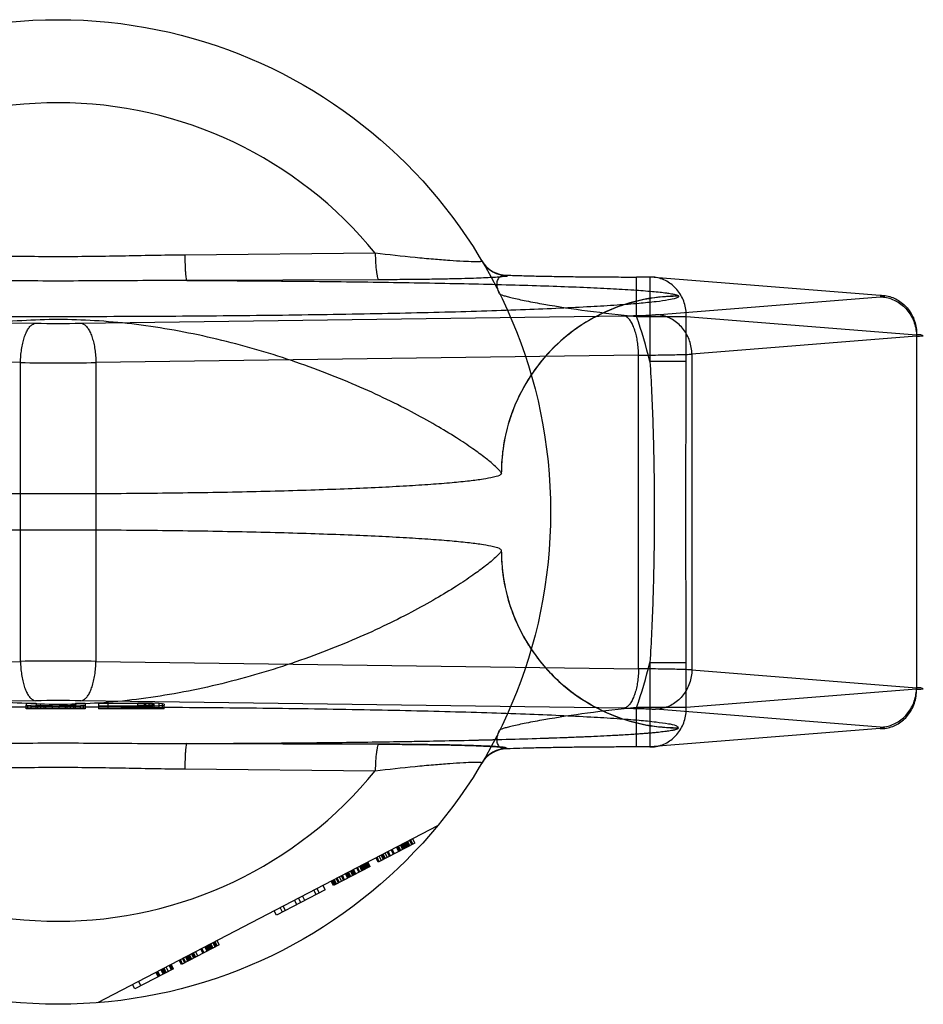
# Model space of a CAD drawing. Header units: millimetres. Extents: x 0 to 297, y 0 to 210.
# Tile 9 of 32: x 112.35 to 114.19, y 86.44 to 88.44. Entities that reach past the tile are written whole.
import ezdxf

# ---------------------------------------------------------------- set-up
doc = ezdxf.new("R2010")
doc.units = ezdxf.units.MM
doc.header["$LTSCALE"] = 16.335
doc.layers.add('001-M31079-X02', color=7, linetype='CONTINUOUS')

msp = doc.modelspace()

# ---------------------------------------------------------------- linework, layer by layer
at = {"layer": '001-M31079-X02', "color": 9, "linetype": 'Continuous'}
for p, q in [((113.072, 87.9694), (112.6851, 87.9656)), ((113.3396, 87.9247), (113.3401, 87.9238)), ((113.6298, 87.921), (113.6027, 87.921)), ((113.6027, 87.841), (113.6027, 87.921)), ((114.0976, 87.8837), (113.6298, 87.921)), ((113.6298, 87.921), (113.6298, 87.7493)), ((113.0793, 87.9154), (112.6892, 87.914)), ((113.641, 87.8443), (114.0976, 87.8807)), ((113.6881, 87.8819), (113.688, 87.8823)), ((111.28, 87.8421), (112.3821, 87.8271)), ((112.474, 87.8271), (113.5761, 87.8421)), ((113.6027, 87.841), (113.7037, 87.841)), ((113.7037, 87.841), (114.1715, 87.8037)), ((113.7037, 87.7493), (113.7037, 87.841)), ((114.1715, 87.8007), (113.715, 87.7643)), ((114.1715, 87.8037), (114.1715, 87.0836)), ((112.3515, 87.7471), (111.2494, 87.7622)), ((113.6067, 87.7622), (112.5046, 87.7471)), ((113.6067, 87.1252), (113.6067, 87.7622)), ((113.715, 87.7643), (113.715, 87.123)), ((112.3515, 87.1402), (112.3515, 87.7471)), ((112.5046, 87.7471), (112.5046, 87.1402)), ((113.7037, 87.7493), (113.6298, 87.7493)), ((111.2494, 87.1252), (112.3515, 87.1402)), ((112.5046, 87.1402), (113.6067, 87.1252)), ((113.6298, 87.1381), (113.7037, 87.1381)), ((113.6298, 87.1381), (113.6298, 86.9664)), ((113.7037, 87.0464), (113.7037, 87.1381)), ((113.715, 87.123), (114.1715, 87.0867)), ((114.1715, 87.0836), (113.7037, 87.0464)), ((113.7037, 87.0464), (113.6027, 87.0464)), ((113.6027, 86.9664), (113.6027, 87.0464)), ((112.6851, 86.9218), (113.072, 86.918))]:
    msp.add_line(p, q, dxfattribs=at)
at = {"layer": '001-M31079-X02', "color": 6, "linetype": 'Continuous'}
for p, q in [((113.3281, 87.5221), (113.328, 87.5225)), ((113.328, 87.3648), (113.3281, 87.3653)), ((112.363, 87.0437), (112.363, 87.0513)), ((112.483, 87.0437), (112.363, 87.0437)), ((112.3663, 87.0437), (112.3663, 87.0506)), ((112.373, 87.0437), (112.373, 87.05)), ((112.383, 87.0437), (112.383, 87.0513)), ((112.3863, 87.0437), (112.3863, 87.0507)), ((112.393, 87.0437), (112.393, 87.0502)), ((112.3997, 87.0437), (112.3997, 87.0493)), ((112.403, 87.0437), (112.403, 87.05)), ((112.4163, 87.0437), (112.4163, 87.0499)), ((112.4297, 87.0437), (112.4297, 87.05)), ((112.443, 87.0437), (112.443, 87.0502)), ((112.4463, 87.0437), (112.4463, 87.0491)), ((112.453, 87.0437), (112.453, 87.0503)), ((112.4597, 87.0437), (112.4597, 87.0507)), ((112.463, 87.0437), (112.463, 87.0513)), ((112.473, 87.0437), (112.473, 87.05)), ((112.4797, 87.0437), (112.4797, 87.0506)), ((112.483, 87.0513), (112.483, 87.0437)), ((112.5097, 87.049), (112.5097, 87.0437)), ((112.643, 87.0437), (112.5097, 87.0437)), ((112.5897, 87.0548), (112.5297, 87.0548)), ((112.5297, 87.0437), (112.5297, 87.0548)), ((112.5297, 87.0499), (112.5897, 87.0499)), ((112.5897, 87.0437), (112.5897, 87.0556)), ((112.5897, 87.0548), (112.603, 87.0547)), ((112.603, 87.05), (112.5897, 87.0499)), ((112.603, 87.0547), (112.613, 87.0544)), ((112.603, 87.0437), (112.603, 87.0547)), ((112.613, 87.0503), (112.603, 87.05)), ((112.6063, 87.0437), (112.6063, 87.0554)), ((112.613, 87.0437), (112.613, 87.0545)), ((112.613, 87.0544), (112.6197, 87.054)), ((112.6197, 87.0507), (112.613, 87.0503)), ((112.6197, 87.0437), (112.6197, 87.0552)), ((112.6197, 87.054), (112.623, 87.0534)), ((112.623, 87.0513), (112.6197, 87.0507)), ((112.623, 87.0437), (112.623, 87.0534)), ((112.633, 87.0437), (112.633, 87.0547)), ((112.6397, 87.0437), (112.6397, 87.0541)), ((112.643, 87.0437), (112.643, 87.0513)), ((113.1987, 86.8064), (112.5081, 86.4469)), ((113.1526, 86.7712), (113.148, 86.78)), ((113.1526, 86.7712), (113.0781, 86.7324)), ((113.1195, 86.7539), (113.1149, 86.7628)), ((113.1216, 86.755), (113.117, 86.7639)), ((113.1236, 86.7561), (113.119, 86.7649)), ((113.1278, 86.7582), (113.1232, 86.7671)), ((113.1299, 86.7593), (113.1252, 86.7682)), ((113.1319, 86.7604), (113.1273, 86.7693)), ((113.134, 86.7615), (113.1294, 86.7703)), ((113.1361, 86.7625), (113.1314, 86.7714)), ((113.1381, 86.7636), (113.1335, 86.7725)), ((113.1402, 86.7647), (113.1356, 86.7736)), ((113.1377, 86.7746), (113.1423, 86.7658)), ((113.1464, 86.7679), (113.1418, 86.7768)), ((113.1485, 86.769), (113.1439, 86.7779)), ((113.0781, 86.7324), (113.0735, 86.7412)), ((113.0802, 86.7334), (113.0756, 86.7423)), ((113.0843, 86.7356), (113.0797, 86.7445)), ((113.0885, 86.7378), (113.0838, 86.7466)), ((113.0905, 86.7388), (113.0859, 86.7477)), ((113.0926, 86.7399), (113.088, 86.7488)), ((113.0967, 86.7421), (113.0921, 86.7509)), ((113.1009, 86.7442), (113.0963, 86.7531)), ((113.1029, 86.7453), (113.0983, 86.7542)), ((113.1092, 86.7485), (113.1045, 86.7574)), ((113.1112, 86.7496), (113.1066, 86.7585)), ((113.0616, 86.7237), (112.987, 86.685)), ((113.0388, 86.7119), (113.0342, 86.7208)), ((113.0409, 86.713), (113.0362, 86.7218)), ((113.045, 86.7151), (113.0404, 86.724)), ((113.0471, 86.7162), (113.0424, 86.7251)), ((113.0491, 86.7173), (113.0445, 86.7262)), ((113.0512, 86.7184), (113.0466, 86.7272)), ((113.0533, 86.7194), (113.0487, 86.7283)), ((113.0553, 86.7205), (113.0507, 86.7294)), ((113.0574, 86.7216), (113.0528, 86.7305)), ((113.0549, 86.7315), (113.0595, 86.7227)), ((113.0616, 86.7237), (113.0569, 86.7326)), ((112.9995, 86.6914), (112.9948, 86.7003)), ((113.0036, 86.6936), (112.999, 86.7025)), ((113.0077, 86.6957), (113.0031, 86.7046)), ((113.0098, 86.6968), (113.0052, 86.7057)), ((113.016, 86.7), (113.0114, 86.7089)), ((113.0181, 86.7011), (113.0135, 86.71)), ((113.0202, 86.7022), (113.0155, 86.7111)), ((113.0222, 86.7033), (113.0176, 86.7121)), ((113.0264, 86.7054), (113.0218, 86.7143)), ((113.0284, 86.7065), (113.0238, 86.7154)), ((113.0305, 86.7076), (113.0259, 86.7165)), ((113.0326, 86.7087), (113.028, 86.7175)), ((112.9705, 86.6763), (112.9659, 86.6852)), ((112.987, 86.685), (112.9824, 86.6938)), ((112.9891, 86.686), (112.9845, 86.6949)), ((112.9912, 86.6871), (112.9866, 86.696)), ((112.9933, 86.6882), (112.9886, 86.6971)), ((112.9974, 86.6903), (112.9928, 86.6992)), ((112.9705, 86.6763), (112.8711, 86.6246)), ((112.9291, 86.6548), (112.9245, 86.6637)), ((112.9519, 86.6666), (112.9472, 86.6755)), ((112.9535, 86.6787), (112.9581, 86.6699)), ((112.8898, 86.6343), (112.8852, 86.6432)), ((112.9125, 86.6462), (112.9079, 86.655)), ((112.9208, 86.6505), (112.9162, 86.6594)), ((112.8711, 86.6246), (112.8665, 86.6335)), ((112.8836, 86.6311), (112.8789, 86.64)), ((112.7552, 86.5643), (112.6787, 86.5244)), ((112.7304, 86.5514), (112.7258, 86.5602)), ((112.7325, 86.5524), (112.7279, 86.5613)), ((112.7345, 86.5535), (112.7299, 86.5624)), ((112.7366, 86.5546), (112.732, 86.5635)), ((112.7387, 86.5557), (112.7341, 86.5645)), ((112.7408, 86.5568), (112.7361, 86.5656)), ((112.7428, 86.5578), (112.7382, 86.5667)), ((112.747, 86.56), (112.7423, 86.5689)), ((112.7444, 86.5699), (112.749, 86.5611)), ((112.7511, 86.5621), (112.7465, 86.571)), ((112.7552, 86.5643), (112.7506, 86.5732)), ((112.6931, 86.532), (112.6885, 86.5408)), ((112.6952, 86.533), (112.6906, 86.5419)), ((112.6973, 86.5341), (112.6927, 86.543)), ((112.6994, 86.5352), (112.6947, 86.5441)), ((112.7035, 86.5374), (112.6989, 86.5462)), ((112.7056, 86.5384), (112.7009, 86.5473)), ((112.7076, 86.5395), (112.703, 86.5484)), ((112.7118, 86.5417), (112.7072, 86.5505)), ((112.7221, 86.5471), (112.7175, 86.5559)), ((112.7242, 86.5481), (112.7196, 86.557)), ((112.658, 86.5137), (112.6533, 86.5225)), ((112.66, 86.5147), (112.6554, 86.5236)), ((112.6621, 86.5158), (112.6575, 86.5247)), ((112.6787, 86.5244), (112.674, 86.5333)), ((112.6807, 86.5255), (112.6761, 86.5344)), ((112.6849, 86.5277), (112.6803, 86.5365)), ((112.6869, 86.5287), (112.6823, 86.5376)), ((112.6911, 86.5309), (112.6865, 86.5398)), ((112.6621, 86.5158), (112.5835, 86.4749)), ((112.6264, 86.5085), (112.6311, 86.4996)), ((112.6331, 86.5007), (112.6285, 86.5096)), ((112.6352, 86.5018), (112.6306, 86.5107)), ((112.6414, 86.505), (112.6368, 86.5139)), ((112.6435, 86.5061), (112.6389, 86.515)), ((112.6455, 86.5072), (112.6409, 86.5161)), ((112.6476, 86.5083), (112.643, 86.5171)), ((112.6518, 86.5104), (112.6471, 86.5193)), ((112.5835, 86.4749), (112.5788, 86.4837)), ((112.5913, 86.4902), (112.5959, 86.4813))]:
    msp.add_line(p, q, dxfattribs=at)
at = {"layer": '001-M31079-X02', "color": 7, "linetype": 'Continuous'}
for p, q in [((112.3821, 87.0603), (111.28, 87.0452)), ((113.5761, 87.0452), (112.474, 87.0603)), ((112.363, 87.0556), (112.383, 87.0556)), ((112.363, 87.0556), (112.363, 87.0513)), ((112.363, 87.0513), (112.3663, 87.0506)), ((112.373, 87.05), (112.3663, 87.0506)), ((112.3863, 87.0495), (112.373, 87.05)), ((112.383, 87.0556), (112.383, 87.0513)), ((112.3863, 87.0507), (112.383, 87.0513)), ((112.393, 87.0503), (112.3863, 87.0507)), ((112.3863, 87.0495), (112.3997, 87.0492)), ((112.3997, 87.0493), (112.3863, 87.0493)), ((112.403, 87.05), (112.393, 87.0503)), ((112.393, 87.0502), (112.403, 87.0502)), ((112.3997, 87.0492), (112.4163, 87.049)), ((112.4163, 87.0491), (112.3997, 87.0491)), ((112.403, 87.05), (112.4163, 87.05)), ((112.4163, 87.0499), (112.403, 87.05)), ((112.4163, 87.0499), (112.4297, 87.0499)), ((112.4297, 87.049), (112.4163, 87.049)), ((112.443, 87.05), (112.4297, 87.0499)), ((112.4297, 87.05), (112.443, 87.05)), ((112.4297, 87.049), (112.4463, 87.0492)), ((112.4463, 87.0491), (112.4297, 87.0491)), ((112.453, 87.0503), (112.443, 87.05)), ((112.443, 87.0502), (112.453, 87.0502)), ((112.4463, 87.0492), (112.4597, 87.0495)), ((112.4597, 87.0493), (112.4463, 87.0493)), ((112.4597, 87.0507), (112.453, 87.0503)), ((112.463, 87.0513), (112.4597, 87.0507)), ((112.473, 87.05), (112.4597, 87.0495)), ((112.463, 87.0556), (112.483, 87.0556)), ((112.463, 87.0556), (112.463, 87.0513)), ((112.4797, 87.0506), (112.473, 87.05)), ((112.4797, 87.0506), (112.483, 87.0513)), ((112.483, 87.0556), (112.483, 87.0513)), ((112.5097, 87.0556), (112.5897, 87.0556)), ((112.5097, 87.0556), (112.5097, 87.049)), ((112.5897, 87.049), (112.5097, 87.049)), ((112.5897, 87.0556), (112.6063, 87.0556)), ((112.6063, 87.0555), (112.5897, 87.0556)), ((112.5897, 87.049), (112.6063, 87.0492)), ((112.6063, 87.0491), (112.5897, 87.0491)), ((112.6197, 87.0552), (112.6063, 87.0555)), ((112.6063, 87.0554), (112.6197, 87.0554)), ((112.6063, 87.0492), (112.6197, 87.0495)), ((112.6197, 87.0493), (112.6063, 87.0493)), ((112.633, 87.0547), (112.6197, 87.0552)), ((112.633, 87.05), (112.6197, 87.0495)), ((112.6397, 87.0541), (112.633, 87.0547)), ((112.6397, 87.0506), (112.633, 87.05)), ((112.643, 87.0534), (112.6397, 87.0541)), ((112.6397, 87.0506), (112.643, 87.0513)), ((112.643, 87.0534), (112.643, 87.0513)), ((114.0976, 87.0067), (113.641, 87.0431)), ((114.0976, 87.0037), (113.6298, 86.9664)), ((113.688, 87.005), (113.6881, 87.0055)), ((113.688, 87.005), (113.6881, 87.0055)), ((112.6892, 86.9733), (113.0793, 86.972)), ((113.0793, 86.972), (112.6892, 86.9733)), ((113.3401, 86.9635), (113.3398, 86.9627)), ((113.6298, 86.9664), (113.6027, 86.9664))]:
    msp.add_line(p, q, dxfattribs=at)
at = {"layer": '001-M31079-X02', "color": 9, "linetype": 'Continuous'}
msp.add_circle((112.4281, 87.4437), 1, dxfattribs=at)
for centre, radius, start, end in [((112.4281, 87.4437), 0.8313, 39.2269, 140.7731), ((113.3396, 87.9846), 0.0599, 210.6953, 270.0461), ((113.3401, 87.9838), 0.0599, 210.6418, 270.05), ((112.4281, 87.4437), 1.24, 14.2686, 18.6881), ((112.4281, 91.3197), 3.4929, 269.2467, 270.7533), ((112.4281, 97.4636), 9.7168, 269.54869, 270.45131), ((112.4281, 77.4238), 9.7168, 89.54869, 90.45131), ((112.4281, 87.4437), 1.24, 341.3119, 345.7314), ((113.3396, 86.9027), 0.0599, 89.9539, 149.3056), ((113.3401, 86.9036), 0.0599, 89.95, 149.359), ((112.4281, 87.4437), 0.8313, 219.2269, 320.7731)]:
    msp.add_arc(centre, radius, start, end, dxfattribs=at)
at = {"layer": '001-M31079-X02', "color": 7, "linetype": 'Continuous'}
for centre, radius, start, end in [((112.4281, 83.5633), 3.4973, 89.2476, 90.7523), ((112.4281, 83.5677), 3.4929, 89.2467, 90.7533)]:
    msp.add_arc(centre, radius, start, end, dxfattribs=at)
at = {"layer": '001-M31079-X02', "color": 9, "linetype": 'Continuous'}
for points, knots in [([(112.6851, 87.9656), (112.6422, 87.9652), (112.5565, 87.9633), (112.4281, 87.9616), (112.2996, 87.9633), (112.2139, 87.9652), (112.171, 87.9656)], [0, 0, 0, 0, 0.250402, 0.5, 0.749597, 1, 1, 1, 1]), ([(112.6851, 87.9656), (112.6852, 87.9592), (112.6854, 87.9498), (112.6859, 87.9378), (112.6864, 87.9299), (112.687, 87.9235), (112.6877, 87.9187), (112.6883, 87.9158), (112.6888, 87.9142), (112.6892, 87.914)], [0, 0, 0, 0, 0.368459, 0.542, 0.696116, 0.822298, 0.915752, 0.973941, 1, 1, 1, 1]), ([(113.2885, 87.9532), (113.2887, 87.9529), (113.2876, 87.9524), (113.2864, 87.9523), (113.2835, 87.9519), (113.2787, 87.9519), (113.2674, 87.9519), (113.2486, 87.9527), (113.2213, 87.9544), (113.1887, 87.957), (113.1383, 87.9617), (113.099, 87.9661), (113.072, 87.9694)], [0, 0, 0, 0, 0.004516, 0.010291, 0.018656, 0.043159, 0.077667, 0.174246, 0.302259, 0.454822, 0.625433, 1, 1, 1, 1]), ([(113.072, 87.9694), (113.0721, 87.9627), (113.0726, 87.9501), (113.0738, 87.9351), (113.0754, 87.9252), (113.0765, 87.9202), (113.0776, 87.917), (113.0787, 87.9155), (113.0793, 87.9154)], [0, 0, 0, 0, 0.362821, 0.688622, 0.814703, 0.908714, 0.96876, 1, 1, 1, 1]), ([(113.3401, 87.9238), (113.3413, 87.922), (113.3313, 87.9221), (113.325, 87.9207), (113.3115, 87.9201), (113.2959, 87.9192), (113.276, 87.9184), (113.2526, 87.9177), (113.2253, 87.917), (113.1942, 87.9164), (113.1592, 87.9159), (113.1205, 87.9156), (113.0934, 87.9154), (113.0793, 87.9154)], [0, 0, 0, 0, 0.02457, 0.057729, 0.104982, 0.166344, 0.241951, 0.331914, 0.436318, 0.555329, 0.689105, 0.837622, 1, 1, 1, 1]), ([(113.3244, 87.887), (113.3223, 87.8912), (113.3194, 87.8993), (113.3189, 87.911), (113.3228, 87.9202), (113.3307, 87.925), (113.3366, 87.925), (113.3396, 87.9247)], [0, 0, 0, 0, 0.27099, 0.493102, 0.667777, 0.824098, 1, 1, 1, 1]), ([(113.3396, 87.9247), (113.3496, 87.9243), (113.3707, 87.9237), (113.404, 87.9229), (113.4404, 87.9222), (113.4792, 87.9216), (113.5196, 87.9213), (113.561, 87.921), (113.5888, 87.921), (113.6027, 87.921)], [0, 0, 0, 0, 0.11337, 0.240887, 0.380096, 0.528444, 0.683089, 0.841296, 1, 1, 1, 1]), ([(113.7037, 87.841), (113.7038, 87.8457), (113.7031, 87.855), (113.6999, 87.8686), (113.6945, 87.8814), (113.6871, 87.893), (113.6779, 87.9029), (113.6673, 87.9109), (113.6554, 87.9168), (113.6428, 87.9203), (113.6341, 87.921), (113.6298, 87.921)], [0, 0, 0, 0, 0.115548, 0.230792, 0.344911, 0.457252, 0.568031, 0.677491, 0.785649, 0.893024, 1, 1, 1, 1]), ([(112.6892, 87.914), (112.6298, 87.914), (112.5151, 87.9128), (112.341, 87.9128), (112.2263, 87.914), (112.1669, 87.914)], [0, 0, 0, 0, 0.341257, 0.658748, 1, 1, 1, 1]), ([(112.6892, 87.914), (112.7497, 87.9138), (112.8688, 87.9131), (113.0436, 87.9113), (113.1839, 87.909), (113.2901, 87.9067), (113.3633, 87.9048), (113.4312, 87.9026), (113.4928, 87.9003), (113.5474, 87.8977), (113.5939, 87.895), (113.6274, 87.8925), (113.6495, 87.8904), (113.6624, 87.8889), (113.6726, 87.8874), (113.6804, 87.8858), (113.6851, 87.8844), (113.6877, 87.8831), (113.688, 87.8823)], [0, 0, 0, 0, 0.181178, 0.357361, 0.524058, 0.602127, 0.675648, 0.743807, 0.805747, 0.8606, 0.907512, 0.945637, 0.961149, 0.97416, 0.984582, 0.992353, 0.997444, 1, 1, 1, 1]), ([(113.6881, 87.8819), (113.6881, 87.8798), (113.6787, 87.8767), (113.6654, 87.8737), (113.6391, 87.8702), (113.6047, 87.8669), (113.5601, 87.8635), (113.5067, 87.8603), (113.4446, 87.8572), (113.3743, 87.8543), (113.2963, 87.8517), (113.2114, 87.8492), (113.1202, 87.8471), (113.0234, 87.8452), (112.9218, 87.8436), (112.8163, 87.8423), (112.7076, 87.8413), (112.5967, 87.8406), (112.4844, 87.8403), (112.3717, 87.8403), (112.2594, 87.8406), (112.1485, 87.8413), (112.0398, 87.8423), (111.9343, 87.8436), (111.8327, 87.8452), (111.7359, 87.8471), (111.6447, 87.8492), (111.5598, 87.8517), (111.4818, 87.8543), (111.4115, 87.8572), (111.3494, 87.8603), (111.296, 87.8635), (111.2514, 87.8669), (111.217, 87.8702), (111.1907, 87.8737), (111.1774, 87.8767), (111.168, 87.8798), (111.1681, 87.8819)], [0, 0, 0, 0, 0.002493, 0.008682, 0.018754, 0.032668, 0.050325, 0.07159, 0.096294, 0.12424, 0.155205, 0.188938, 0.22517, 0.263609, 0.303947, 0.345858, 0.389007, 0.433046, 0.477624, 0.52238, 0.566958, 0.610997, 0.654146, 0.696057, 0.736395, 0.774834, 0.811065, 0.844799, 0.875763, 0.903709, 0.928414, 0.949678, 0.967336, 0.981249, 0.991321, 0.99751, 1, 1, 1, 1]), ([(113.3244, 87.887), (113.3248, 87.8863), (113.3276, 87.8852), (113.3324, 87.8833), (113.3405, 87.8811), (113.351, 87.8785), (113.364, 87.8756), (113.3854, 87.8711), (113.4318, 87.8626), (113.5065, 87.8514), (113.5693, 87.8443), (113.6027, 87.841)], [0, 0, 0, 0, 0.009066, 0.028397, 0.057799, 0.096568, 0.143882, 0.198874, 0.328449, 0.644516, 1, 1, 1, 1]), ([(113.688, 87.8823), (113.6662, 87.8823), (113.6211, 87.8782), (113.5543, 87.8591), (113.4899, 87.8259), (113.4323, 87.7793), (113.3854, 87.7219), (113.3517, 87.6573), (113.3322, 87.59), (113.328, 87.5446), (113.328, 87.5225)], [0, 0, 0, 0, 0.115883, 0.238876, 0.367183, 0.498434, 0.629909, 0.758865, 0.88286, 1, 1, 1, 1]), ([(113.6881, 87.8819), (113.6737, 87.8819), (113.6447, 87.8801), (113.6023, 87.8724), (113.5615, 87.8598), (113.5229, 87.8428), (113.4865, 87.8213), (113.4525, 87.7954), (113.4216, 87.7654), (113.3941, 87.7314), (113.3707, 87.694), (113.3519, 87.6537), (113.3381, 87.611), (113.3298, 87.5668), (113.328, 87.5368), (113.328, 87.5221)], [0, 0, 0, 0, 0.0763, 0.153503, 0.228562, 0.30215, 0.377279, 0.452453, 0.528555, 0.605385, 0.683975, 0.761952, 0.841026, 0.921748, 1, 1, 1, 1]), ([(114.0976, 87.8837), (114.1019, 87.8838), (114.1106, 87.883), (114.1232, 87.8795), (114.135, 87.8736), (114.1457, 87.8656), (114.1549, 87.8557), (114.1623, 87.8441), (114.1676, 87.8314), (114.1709, 87.8178), (114.1715, 87.8084), (114.1715, 87.8037)], [0, 0, 0, 0, 0.107071, 0.214436, 0.322617, 0.432029, 0.542926, 0.655374, 0.769251, 0.884267, 1, 1, 1, 1]), ([(114.0976, 87.8807), (114.0995, 87.8808), (114.1016, 87.8811), (114.108, 87.8817), (114.1017, 87.8838), (114.0995, 87.8835), (114.0976, 87.8837)], [0, 0, 0, 0, 0.325495, 0.494819, 0.674668, 1, 1, 1, 1]), ([(114.0976, 87.8807), (114.1018, 87.8806), (114.1104, 87.8797), (114.1228, 87.8759), (114.1345, 87.8699), (114.1451, 87.8618), (114.1542, 87.8519), (114.1616, 87.8405), (114.1671, 87.8279), (114.1706, 87.8145), (114.1714, 87.8053), (114.1715, 87.8007)], [0, 0, 0, 0, 0.106484, 0.213746, 0.322191, 0.432075, 0.543475, 0.656289, 0.770256, 0.884983, 1, 1, 1, 1]), ([(113.5761, 87.8421), (113.5817, 87.8422), (113.5923, 87.8424), (113.6074, 87.8428), (113.6207, 87.8432), (113.6317, 87.8437), (113.6382, 87.8441), (113.641, 87.8443)], [0, 0, 0, 0, 0.25668, 0.492149, 0.698248, 0.869187, 1, 1, 1, 1]), ([(113.6067, 87.7622), (113.6067, 87.7667), (113.6063, 87.7757), (113.6048, 87.7888), (113.6025, 87.8012), (113.5995, 87.8124), (113.5958, 87.8223), (113.5916, 87.8304), (113.5869, 87.8366), (113.5818, 87.8407), (113.5779, 87.842), (113.5761, 87.8421)], [0, 0, 0, 0, 0.150718, 0.297804, 0.437666, 0.567042, 0.683196, 0.784188, 0.869292, 0.939752, 1, 1, 1, 1]), ([(113.715, 87.7643), (113.7149, 87.7689), (113.7141, 87.7781), (113.7107, 87.7912), (113.7054, 87.8035), (113.6983, 87.8148), (113.6894, 87.8247), (113.6789, 87.833), (113.667, 87.8393), (113.6543, 87.8433), (113.6454, 87.8442), (113.641, 87.8443)], [0, 0, 0, 0, 0.114278, 0.227862, 0.337251, 0.447769, 0.558103, 0.669208, 0.779366, 0.89094, 1, 1, 1, 1]), ([(113.328, 87.5225), (113.3275, 87.5248), (113.3221, 87.5302), (113.3119, 87.5405), (113.2937, 87.5551), (113.2682, 87.5738), (113.2346, 87.5961), (113.193, 87.6213), (113.1435, 87.6487), (113.0868, 87.677), (113.0237, 87.7054), (112.9554, 87.7327), (112.883, 87.758), (112.808, 87.7806), (112.7315, 87.7997), (112.6546, 87.815), (112.5781, 87.8262), (112.5026, 87.833), (112.4281, 87.8353), (112.3535, 87.833), (112.2781, 87.8262), (112.2015, 87.815), (112.1246, 87.7997), (112.0481, 87.7806), (111.9731, 87.758), (111.9008, 87.7327), (111.8324, 87.7054), (111.7693, 87.677), (111.7126, 87.6487), (111.6631, 87.6213), (111.6215, 87.5961), (111.5879, 87.5738), (111.5624, 87.5551), (111.5442, 87.5405), (111.534, 87.5302), (111.5286, 87.5248), (111.5281, 87.5225)], [0, 0, 0, 0, 0.003555, 0.011107, 0.022959, 0.039262, 0.060042, 0.085221, 0.114497, 0.147384, 0.18326, 0.221413, 0.261105, 0.301644, 0.342428, 0.382958, 0.422872, 0.461919, 0.5, 0.538082, 0.577129, 0.617043, 0.657573, 0.698356, 0.738896, 0.778588, 0.81674, 0.852617, 0.885504, 0.914779, 0.939958, 0.960738, 0.977042, 0.988893, 0.996445, 1, 1, 1, 1]), ([(112.3515, 87.7471), (112.3516, 87.7517), (112.352, 87.7607), (112.3534, 87.7738), (112.3557, 87.7861), (112.3587, 87.7974), (112.3624, 87.8072), (112.3666, 87.8153), (112.3713, 87.8215), (112.3764, 87.8257), (112.3803, 87.8269), (112.3821, 87.8271)], [0, 0, 0, 0, 0.150719, 0.297804, 0.437667, 0.567042, 0.683197, 0.784188, 0.869292, 0.939752, 1, 1, 1, 1]), ([(112.474, 87.8271), (112.4758, 87.8269), (112.4797, 87.8257), (112.4848, 87.8215), (112.4895, 87.8153), (112.4937, 87.8072), (112.4974, 87.7974), (112.5004, 87.7861), (112.5027, 87.7738), (112.5041, 87.7607), (112.5045, 87.7517), (112.5046, 87.7471)], [0, 0, 0, 0, 0.060245, 0.130705, 0.215808, 0.3168, 0.432955, 0.562331, 0.702194, 0.849281, 1, 1, 1, 1]), ([(114.1715, 87.8007), (114.1743, 87.8008), (114.1775, 87.8012), (114.1879, 87.8014), (114.1776, 87.804), (114.1743, 87.8036), (114.1715, 87.8037)], [0, 0, 0, 0, 0.308454, 0.496297, 0.691701, 1, 1, 1, 1]), ([(113.6067, 87.7622), (113.6145, 87.7623), (113.6296, 87.7624), (113.6512, 87.7627), (113.6708, 87.763), (113.688, 87.7634), (113.7024, 87.7638), (113.7111, 87.7641), (113.715, 87.7643)], [0, 0, 0, 0, 0.216747, 0.417772, 0.599472, 0.758798, 0.893087, 1, 1, 1, 1]), ([(113.6298, 87.7493), (113.6324, 87.7076), (113.6361, 87.6256), (113.6387, 87.5039), (113.6387, 87.3835), (113.6361, 87.2617), (113.6324, 87.1797), (113.6298, 87.1381)], [0, 0, 0, 0, 0.204736, 0.40264, 0.597353, 0.795252, 1, 1, 1, 1]), ([(113.7037, 87.1381), (113.7037, 87.1891), (113.7031, 87.291), (113.7025, 87.4437), (113.7031, 87.5964), (113.7037, 87.6983), (113.7037, 87.7493)], [0, 0, 0, 0, 0.250466, 0.5, 0.749534, 1, 1, 1, 1]), ([(113.328, 87.3648), (113.3275, 87.3626), (113.3221, 87.3571), (113.3119, 87.3469), (113.2937, 87.3323), (113.2682, 87.3136), (113.2346, 87.2913), (113.193, 87.266), (113.1435, 87.2387), (113.0868, 87.2103), (113.0237, 87.182), (112.9554, 87.1547), (112.8831, 87.1293), (112.8081, 87.1068), (112.7316, 87.0876), (112.6546, 87.0723), (112.5781, 87.0612), (112.5026, 87.0544), (112.4281, 87.052), (112.3535, 87.0544), (112.278, 87.0612), (112.2015, 87.0723), (112.1245, 87.0876), (112.048, 87.1068), (111.973, 87.1293), (111.9007, 87.1547), (111.8324, 87.182), (111.7693, 87.2103), (111.7126, 87.2387), (111.6631, 87.266), (111.6215, 87.2913), (111.5879, 87.3136), (111.5624, 87.3323), (111.5443, 87.3469), (111.534, 87.3571), (111.5286, 87.3626), (111.5281, 87.3648)], [0, 0, 0, 0, 0.003556, 0.01111, 0.022961, 0.039265, 0.060043, 0.08522, 0.114493, 0.147377, 0.183251, 0.221401, 0.261091, 0.301628, 0.342411, 0.38294, 0.422856, 0.461909, 0.5, 0.538091, 0.577144, 0.61706, 0.657589, 0.698372, 0.738909, 0.7786, 0.816749, 0.852623, 0.885507, 0.91478, 0.939957, 0.960735, 0.977039, 0.98889, 0.996444, 1, 1, 1, 1]), ([(113.328, 87.3653), (113.328, 87.351), (113.3297, 87.3221), (113.3374, 87.2797), (113.35, 87.2389), (113.3671, 87.2003), (113.3886, 87.1639), (113.4146, 87.1299), (113.4446, 87.099), (113.4786, 87.0715), (113.516, 87.0482), (113.5564, 87.0294), (113.5992, 87.0156), (113.6433, 87.0073), (113.6733, 87.0055), (113.6881, 87.0055)], [0, 0, 0, 0, 0.076158, 0.153158, 0.228334, 0.301941, 0.37695, 0.452289, 0.528431, 0.605124, 0.6839, 0.761958, 0.840937, 0.921804, 1, 1, 1, 1]), ([(113.328, 87.3648), (113.328, 87.3428), (113.3322, 87.2973), (113.3517, 87.2301), (113.3854, 87.1655), (113.4323, 87.108), (113.4899, 87.0615), (113.5543, 87.0283), (113.6211, 87.0092), (113.6662, 87.005), (113.688, 87.005)], [0, 0, 0, 0, 0.11714, 0.241135, 0.370091, 0.501566, 0.632817, 0.761124, 0.884117, 1, 1, 1, 1]), ([(112.3515, 87.1402), (112.3516, 87.1357), (112.352, 87.1267), (112.3534, 87.1136), (112.3557, 87.1012), (112.3587, 87.09), (112.3624, 87.0802), (112.3666, 87.0721), (112.3713, 87.0659), (112.3764, 87.0617), (112.3803, 87.0604), (112.3821, 87.0603)], [0, 0, 0, 0, 0.150717, 0.297802, 0.437664, 0.56704, 0.683194, 0.784186, 0.869291, 0.939752, 1, 1, 1, 1]), ([(112.474, 87.0603), (112.4758, 87.0604), (112.4796, 87.0617), (112.4846, 87.0657), (112.4892, 87.0717), (112.4934, 87.0795), (112.4971, 87.0891), (112.5002, 87.1003), (112.5026, 87.1129), (112.5041, 87.1263), (112.5045, 87.1356), (112.5046, 87.1402)], [0, 0, 0, 0, 0.059848, 0.129478, 0.21067, 0.30855, 0.422325, 0.551959, 0.693198, 0.845764, 1, 1, 1, 1]), ([(113.6067, 87.1252), (113.6067, 87.1206), (113.6063, 87.1117), (113.6048, 87.0985), (113.6025, 87.0862), (113.5995, 87.0749), (113.5958, 87.0651), (113.5916, 87.057), (113.5869, 87.0508), (113.5818, 87.0466), (113.5779, 87.0454), (113.5761, 87.0452)], [0, 0, 0, 0, 0.150717, 0.297802, 0.437664, 0.56704, 0.683194, 0.784186, 0.869291, 0.939752, 1, 1, 1, 1]), ([(113.715, 87.123), (113.7111, 87.1232), (113.7024, 87.1236), (113.6879, 87.124), (113.6708, 87.1244), (113.6512, 87.1247), (113.6296, 87.125), (113.6145, 87.1251), (113.6067, 87.1252)], [0, 0, 0, 0, 0.106969, 0.24139, 0.400755, 0.582395, 0.783355, 1, 1, 1, 1]), ([(113.715, 87.123), (113.7149, 87.1184), (113.7141, 87.1092), (113.7106, 87.0958), (113.7051, 87.0832), (113.6977, 87.0718), (113.6885, 87.0619), (113.678, 87.0538), (113.6663, 87.0478), (113.6539, 87.0441), (113.6453, 87.0431), (113.641, 87.0431)], [0, 0, 0, 0, 0.115018, 0.229746, 0.343713, 0.456528, 0.567928, 0.677812, 0.786256, 0.893517, 1, 1, 1, 1]), ([(114.0976, 87.0067), (114.1018, 87.0068), (114.1104, 87.0077), (114.1228, 87.0114), (114.1345, 87.0175), (114.1451, 87.0255), (114.1542, 87.0354), (114.1616, 87.0468), (114.1671, 87.0594), (114.1706, 87.0728), (114.1714, 87.0821), (114.1715, 87.0867)], [0, 0, 0, 0, 0.106478, 0.213739, 0.322185, 0.432069, 0.54347, 0.656285, 0.770253, 0.884982, 1, 1, 1, 1]), ([(114.0976, 87.0037), (114.1019, 87.0036), (114.1105, 87.0043), (114.1229, 87.0077), (114.1344, 87.0134), (114.1449, 87.0211), (114.1542, 87.0308), (114.1617, 87.0423), (114.1674, 87.0552), (114.1708, 87.0692), (114.1715, 87.0788), (114.1715, 87.0836)], [0, 0, 0, 0, 0.106359, 0.212591, 0.316219, 0.423151, 0.53269, 0.646153, 0.761699, 0.881375, 1, 1, 1, 1]), ([(114.1715, 87.0836), (114.1743, 87.0838), (114.1775, 87.0841), (114.1879, 87.0843), (114.1776, 87.087), (114.1743, 87.0865), (114.1715, 87.0867)], [0, 0, 0, 0, 0.308454, 0.496297, 0.691701, 1, 1, 1, 1]), ([(113.6027, 87.0464), (113.5693, 87.0431), (113.5065, 87.036), (113.4318, 87.0248), (113.3854, 87.0162), (113.364, 87.0118), (113.351, 87.0089), (113.3405, 87.0063), (113.3324, 87.0041), (113.3276, 87.0022), (113.3248, 87.0011), (113.3244, 87.0003)], [0, 0, 0, 0, 0.355482, 0.671549, 0.801125, 0.856117, 0.903432, 0.942201, 0.971603, 0.990934, 1, 1, 1, 1]), ([(113.6298, 86.9664), (113.6341, 86.9664), (113.6427, 86.9671), (113.6554, 86.9705), (113.6672, 86.9764), (113.6779, 86.9845), (113.6871, 86.9944), (113.6945, 87.0059), (113.6999, 87.0187), (113.7031, 87.0323), (113.7038, 87.0417), (113.7037, 87.0464)], [0, 0, 0, 0, 0.105867, 0.213506, 0.322247, 0.431686, 0.542546, 0.655169, 0.769173, 0.884293, 1, 1, 1, 1]), ([(113.3396, 86.9627), (113.3366, 86.9623), (113.3307, 86.9624), (113.3228, 86.9672), (113.3189, 86.9764), (113.3194, 86.9881), (113.3223, 86.9962), (113.3244, 87.0003)], [0, 0, 0, 0, 0.175939, 0.33226, 0.506926, 0.729017, 1, 1, 1, 1]), ([(112.1669, 86.9733), (112.2264, 86.9733), (112.341, 86.9746), (112.5151, 86.9746), (112.6297, 86.9733), (112.6892, 86.9733)], [0, 0, 0, 0, 0.341795, 0.658236, 1, 1, 1, 1]), ([(112.6892, 86.9733), (112.6888, 86.9731), (112.6883, 86.9715), (112.6877, 86.9687), (112.687, 86.9638), (112.6864, 86.9574), (112.6859, 86.9496), (112.6854, 86.9375), (112.6852, 86.9282), (112.6851, 86.9218)], [0, 0, 0, 0, 0.026059, 0.084248, 0.177702, 0.303884, 0.458, 0.631541, 1, 1, 1, 1]), ([(113.0793, 86.972), (113.0787, 86.9719), (113.0776, 86.9703), (113.0765, 86.9672), (113.0754, 86.9621), (113.0738, 86.9522), (113.0726, 86.9373), (113.0721, 86.9247), (113.072, 86.918)], [0, 0, 0, 0, 0.03124, 0.091286, 0.185297, 0.311377, 0.637179, 1, 1, 1, 1]), ([(112.171, 86.9218), (112.2139, 86.9221), (112.2996, 86.9241), (112.4281, 86.9258), (112.5565, 86.9241), (112.6422, 86.9221), (112.6851, 86.9218)], [0, 0, 0, 0, 0.250402, 0.5, 0.749597, 1, 1, 1, 1]), ([(113.072, 86.918), (113.099, 86.9213), (113.1383, 86.9257), (113.1887, 86.9303), (113.2213, 86.9329), (113.2486, 86.9347), (113.2674, 86.9355), (113.2787, 86.9355), (113.2835, 86.9355), (113.2864, 86.9351), (113.2876, 86.935), (113.2887, 86.9344), (113.2885, 86.9341)], [0, 0, 0, 0, 0.374568, 0.545179, 0.697742, 0.825755, 0.922333, 0.956841, 0.981344, 0.989709, 0.995484, 1, 1, 1, 1])]:
    msp.add_open_spline(points, degree=3, knots=knots, dxfattribs=at)
at = {"layer": '001-M31079-X02', "color": 6, "linetype": 'Continuous'}
for points, knots in [([(113.3281, 87.5221), (113.3281, 87.5202), (113.3212, 87.5165), (113.3097, 87.5136), (113.2889, 87.5097), (113.2611, 87.5062), (113.2255, 87.5026), (113.1828, 87.4993), (113.1332, 87.4961), (113.0773, 87.4932), (113.0154, 87.4905), (112.9483, 87.4881), (112.8765, 87.4859), (112.8006, 87.4841), (112.7214, 87.4827), (112.6395, 87.4816), (112.5557, 87.4808), (112.4707, 87.4805), (112.3854, 87.4805), (112.3004, 87.4808), (112.2166, 87.4816), (112.1347, 87.4827), (112.0555, 87.4841), (111.9796, 87.4859), (111.9078, 87.4881), (111.8407, 87.4905), (111.7788, 87.4932), (111.7229, 87.4961), (111.6733, 87.4993), (111.6306, 87.5026), (111.595, 87.5062), (111.5672, 87.5097), (111.5464, 87.5136), (111.5349, 87.5165), (111.5281, 87.5202), (111.5281, 87.5221)], [0, 0, 0, 0, 0.003145, 0.010238, 0.021627, 0.037284, 0.057093, 0.080886, 0.108455, 0.139552, 0.173898, 0.211182, 0.25107, 0.2932, 0.337192, 0.382651, 0.429166, 0.476318, 0.523684, 0.570837, 0.617352, 0.662811, 0.706803, 0.748933, 0.78882, 0.826104, 0.86045, 0.891547, 0.919115, 0.942908, 0.962717, 0.978373, 0.989762, 0.996855, 1, 1, 1, 1]), ([(113.3281, 87.3653), (113.3281, 87.3672), (113.3212, 87.3709), (113.3097, 87.3738), (113.2889, 87.3777), (113.2611, 87.3812), (113.2255, 87.3847), (113.1828, 87.3881), (113.1332, 87.3912), (113.0773, 87.3942), (113.0154, 87.3969), (112.9483, 87.3993), (112.8765, 87.4014), (112.8006, 87.4032), (112.7214, 87.4047), (112.6395, 87.4058), (112.5557, 87.4065), (112.4707, 87.4069), (112.3854, 87.4069), (112.3004, 87.4065), (112.2166, 87.4058), (112.1347, 87.4047), (112.0555, 87.4032), (111.9796, 87.4014), (111.9078, 87.3993), (111.8407, 87.3969), (111.7788, 87.3942), (111.7229, 87.3912), (111.6733, 87.3881), (111.6306, 87.3847), (111.595, 87.3812), (111.5672, 87.3777), (111.5464, 87.3738), (111.5349, 87.3709), (111.5281, 87.3672), (111.5281, 87.3653)], [0, 0, 0, 0, 0.003145, 0.010239, 0.021627, 0.037284, 0.057093, 0.080887, 0.108456, 0.139553, 0.173899, 0.211184, 0.251071, 0.2932, 0.337193, 0.382651, 0.429165, 0.476318, 0.523683, 0.570836, 0.61735, 0.662808, 0.706801, 0.74893, 0.788817, 0.826102, 0.860448, 0.891545, 0.919113, 0.942907, 0.962716, 0.978373, 0.989762, 0.996855, 1, 1, 1, 1])]:
    msp.add_open_spline(points, degree=3, knots=knots, dxfattribs=at)
at = {"layer": '001-M31079-X02', "color": 7, "linetype": 'Continuous'}
for points, knots in [([(113.6881, 87.0055), (113.6865, 87.0071), (113.6806, 87.0113), (113.6643, 87.0133), (113.6396, 87.0173), (113.6045, 87.0204), (113.5602, 87.0239), (113.5067, 87.0271), (113.4446, 87.0302), (113.3743, 87.033), (113.2964, 87.0357), (113.2114, 87.0381), (113.1202, 87.0403), (113.0234, 87.0422), (112.9219, 87.0438), (112.8163, 87.0451), (112.7077, 87.0461), (112.5968, 87.0468), (112.4845, 87.0471), (112.3718, 87.0471), (112.2595, 87.0468), (112.1486, 87.0461), (112.0399, 87.0451), (111.9344, 87.0438), (111.8328, 87.0422), (111.736, 87.0403), (111.6448, 87.0381), (111.5598, 87.0357), (111.4819, 87.033), (111.4116, 87.0302), (111.3494, 87.0271), (111.2959, 87.0239), (111.2516, 87.0205), (111.2166, 87.0173), (111.1918, 87.0133), (111.1755, 87.0113), (111.1696, 87.0071), (111.1681, 87.0055)], [0, 0, 0, 0, 0.002494, 0.008682, 0.018753, 0.032665, 0.05032, 0.071583, 0.096285, 0.124228, 0.155189, 0.18892, 0.225149, 0.263585, 0.30392, 0.34583, 0.388977, 0.433016, 0.477593, 0.52235, 0.566928, 0.610968, 0.654118, 0.696031, 0.73637, 0.774811, 0.811045, 0.844781, 0.875747, 0.903695, 0.928401, 0.949668, 0.967327, 0.981242, 0.991315, 0.997506, 1, 1, 1, 1]), ([(113.6881, 87.0055), (113.6865, 87.0071), (113.6806, 87.0113), (113.6643, 87.0133), (113.6396, 87.0173), (113.6045, 87.0204), (113.5602, 87.0239), (113.5067, 87.0271), (113.4446, 87.0302), (113.3743, 87.033), (113.2963, 87.0357), (113.2114, 87.0381), (113.1202, 87.0403), (113.0234, 87.0422), (112.9218, 87.0438), (112.8163, 87.0451), (112.7076, 87.0461), (112.5967, 87.0468), (112.4844, 87.0471), (112.3717, 87.0471), (112.2594, 87.0468), (112.1485, 87.0461), (112.0398, 87.0451), (111.9343, 87.0438), (111.8327, 87.0422), (111.7359, 87.0403), (111.6447, 87.0381), (111.5598, 87.0357), (111.4818, 87.033), (111.4115, 87.0302), (111.3494, 87.0271), (111.2959, 87.0239), (111.2516, 87.0204), (111.2165, 87.0173), (111.1918, 87.0133), (111.1755, 87.0113), (111.1696, 87.0071), (111.1681, 87.0055)], [0, 0, 0, 0, 0.002493, 0.008682, 0.018754, 0.032668, 0.050325, 0.07159, 0.096294, 0.124241, 0.155205, 0.188938, 0.22517, 0.263609, 0.303947, 0.345858, 0.389007, 0.433047, 0.477624, 0.522381, 0.566958, 0.610998, 0.654146, 0.696058, 0.736395, 0.774834, 0.811066, 0.844799, 0.875764, 0.90371, 0.928414, 0.949679, 0.967336, 0.98125, 0.991322, 0.99751, 1, 1, 1, 1]), ([(113.5761, 87.0452), (113.5817, 87.0451), (113.5923, 87.045), (113.6074, 87.0446), (113.6207, 87.0442), (113.6317, 87.0437), (113.6382, 87.0433), (113.641, 87.0431)], [0, 0, 0, 0, 0.25668, 0.492149, 0.698248, 0.869187, 1, 1, 1, 1]), ([(112.6892, 86.9733), (112.7497, 86.9736), (112.8688, 86.9742), (113.0436, 86.9761), (113.1839, 86.9783), (113.2901, 86.9807), (113.3633, 86.9826), (113.4312, 86.9848), (113.4928, 86.9871), (113.5474, 86.9897), (113.5939, 86.9924), (113.6274, 86.9948), (113.6495, 86.997), (113.6624, 86.9985), (113.6726, 87), (113.6804, 87.0015), (113.6851, 87.0029), (113.6877, 87.0042), (113.688, 87.005)], [0, 0, 0, 0, 0.181178, 0.357361, 0.524058, 0.602127, 0.675648, 0.743807, 0.805747, 0.8606, 0.907512, 0.945637, 0.961149, 0.97416, 0.984582, 0.992353, 0.997444, 1, 1, 1, 1]), ([(112.6892, 86.9733), (112.7313, 86.9735), (112.8107, 86.9739), (112.9243, 86.9748), (113.0274, 86.976), (113.1221, 86.9773), (113.2095, 86.9789), (113.2898, 86.9807), (113.3632, 86.9826), (113.4295, 86.9847), (113.4885, 86.9869), (113.54, 86.9893), (113.5839, 86.9917), (113.6199, 86.9943), (113.6482, 86.9966), (113.6683, 86.9995), (113.6813, 87.0011), (113.6865, 87.0039), (113.688, 87.005)], [0, 0, 0, 0, 0.126077, 0.238306, 0.340699, 0.435145, 0.522382, 0.60271, 0.676124, 0.742516, 0.801605, 0.853209, 0.897132, 0.933342, 0.961645, 0.982027, 0.994648, 1, 1, 1, 1]), ([(114.0976, 87.0067), (114.0995, 87.0066), (114.1016, 87.0063), (114.108, 87.0057), (114.1017, 87.0036), (114.0995, 87.0038), (114.0976, 87.0037)], [0, 0, 0, 0, 0.326703, 0.494839, 0.673311, 1, 1, 1, 1]), ([(114.0976, 87.0067), (114.0995, 87.0066), (114.1016, 87.0063), (114.108, 87.0057), (114.1017, 87.0036), (114.0995, 87.0038), (114.0976, 87.0037)], [0, 0, 0, 0, 0.325495, 0.494819, 0.674668, 1, 1, 1, 1]), ([(113.0793, 86.972), (113.0935, 86.972), (113.1206, 86.9718), (113.1594, 86.9714), (113.1942, 86.9709), (113.2252, 86.9704), (113.2524, 86.9697), (113.2759, 86.969), (113.2956, 86.9682), (113.3117, 86.9674), (113.324, 86.9664), (113.3332, 86.9658), (113.3381, 86.9645), (113.3401, 86.9635)], [0, 0, 0, 0, 0.163413, 0.311552, 0.444773, 0.5634, 0.667562, 0.75738, 0.83297, 0.894397, 0.94172, 0.975, 1, 1, 1, 1]), ([(113.3401, 86.9635), (113.3381, 86.9644), (113.3333, 86.9658), (113.3241, 86.9664), (113.3118, 86.9674), (113.2958, 86.9682), (113.2761, 86.969), (113.2526, 86.9697), (113.2253, 86.9704), (113.1942, 86.9709), (113.1592, 86.9714), (113.1205, 86.9718), (113.0934, 86.972), (113.0793, 86.972)], [0, 0, 0, 0, 0.02457, 0.057729, 0.104982, 0.166344, 0.241952, 0.331915, 0.436318, 0.555329, 0.689105, 0.837623, 1, 1, 1, 1]), ([(113.6027, 86.9664), (113.5905, 86.9664), (113.5661, 86.9664), (113.5297, 86.9662), (113.4939, 86.9659), (113.4591, 86.9655), (113.4259, 86.9649), (113.3948, 86.9643), (113.3663, 86.9635), (113.3481, 86.963), (113.3396, 86.9627)], [0, 0, 0, 0, 0.13907, 0.278026, 0.414814, 0.547507, 0.674317, 0.793298, 0.902292, 1, 1, 1, 1])]:
    msp.add_open_spline(points, degree=3, knots=knots, dxfattribs=at)

doc.saveas('drawing.dxf')
